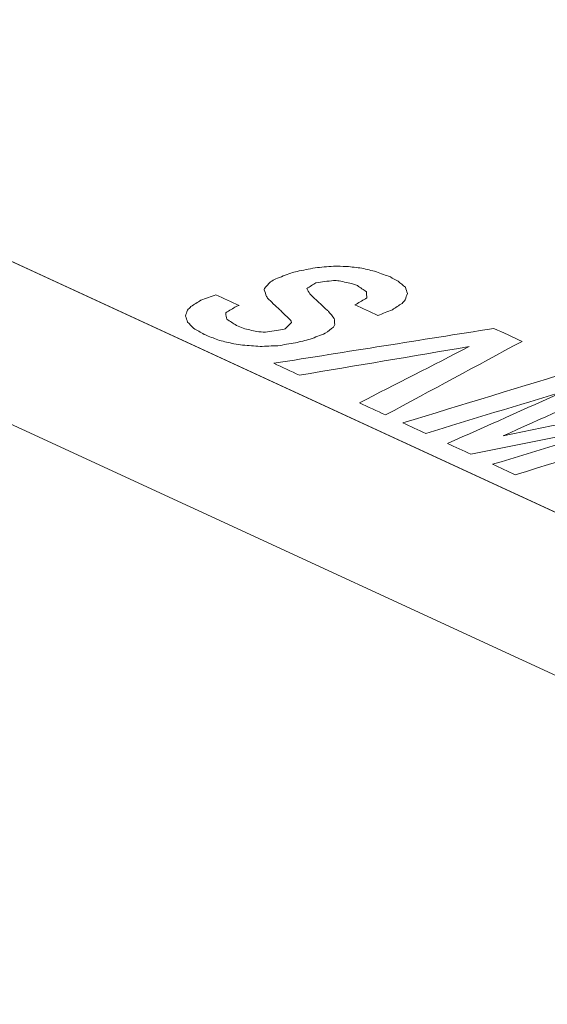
# Model space of a CAD drawing. Header units: inches. Extents: x 513 to 854, y 267 to 501.
# Tile 36 of 214: x 651.65 to 656.46, y 298.29 to 307.25. Entities that reach past the tile are written whole.
import ezdxf

# ---------------------------------------------------------------- set-up
doc = ezdxf.new("R2010")
doc.units = ezdxf.units.IN
doc.header["$MEASUREMENT"] = 0
doc.layers.add('1', color=7, linetype='Continuous')

# ---------------------------------------------------------------- blocks, each defined once
blk = doc.blocks.new('block 4166')
at = {"layer": '1', "color": 18, "lineweight": 13, "true_color": 0x4c0000}
blk.add_lwpolyline([(686.8415, 288.7864), (622.5942, 318.4232)], dxfattribs=at)
blk = doc.blocks.new('block 4184')
at = {"layer": '1', "color": 18, "lineweight": 13, "true_color": 0x4c0000}
blk.add_lwpolyline([(686.8415, 288.7864), (622.5942, 318.4232)], dxfattribs=at)
blk = doc.blocks.new('block 6600')
at = {"layer": '1', "color": 155, "lineweight": 18, "true_color": 0x4c7299}
blk.add_lwpolyline([(686.8415, 288.7864), (622.5942, 318.4232)], dxfattribs=at)
blk = doc.blocks.new('block 6611')
at = {"layer": '1', "color": 155, "lineweight": 18, "true_color": 0x4c7299}
blk.add_lwpolyline([(686.8415, 287.3034), (622.5942, 316.9403)], dxfattribs=at)
blk = doc.blocks.new('block 6623')
at = {"layer": '1', "color": 18, "lineweight": 18, "true_color": 0x4c0000}
blk.add_lwpolyline([(684.4183, 289.9042), (678.3591, 292.6993), (666.2407, 298.2894), (642.0038, 309.4697), (629.8854, 315.0598), (623.8262, 317.8549), (623.0688, 318.2043), (622.6901, 318.379), (622.9416, 318.5294), (623.6514, 318.912), (623.7145, 319.3743), (623.106, 319.7846), (622.0327, 320.0073)], dxfattribs=at)
blk = doc.blocks.new('block 6838')
at = {"layer": '1', "color": 18, "lineweight": 13, "true_color": 0x4c0000}
blk.add_lwpolyline([(684.4183, 289.9042), (678.3591, 292.6993), (666.2407, 298.2894), (642.0038, 309.4697), (629.8854, 315.0598), (623.8262, 317.8549), (623.0688, 318.2043), (622.6901, 318.379), (622.9416, 318.5294), (623.6514, 318.912), (623.7145, 319.3743), (623.106, 319.7846), (622.0327, 320.0073)], dxfattribs=at)
blk = doc.blocks.new('block 6932')
at = {"layer": '1', "color": 18, "lineweight": 18, "true_color": 0x4c0000}
blk.add_open_spline([(655.9599, 303.2037), (656.3798, 303.332), (656.7998, 303.4603), (657.2198, 303.5886), (656.7338, 303.4907), (656.2479, 303.3929), (655.762, 303.295), (655.6909, 303.3278), (655.6198, 303.3606), (655.5486, 303.3934), (655.9039, 303.5515), (656.2592, 303.7097), (656.6144, 303.8679), (656.1906, 303.7413), (655.7707, 303.613), (655.3507, 303.4847), (655.2815, 303.5166), (655.2123, 303.5485), (655.1431, 303.5804), (655.6834, 303.7455), (656.2236, 303.9106), (656.7638, 304.0756), (656.8721, 304.0257), (656.9804, 303.9757), (657.0886, 303.9258), (656.7442, 303.7714), (656.3997, 303.6171), (656.0553, 303.4627), (656.5272, 303.5583), (656.9972, 303.6547), (657.4672, 303.7512), (657.5736, 303.7021), (657.6799, 303.653), (657.7862, 303.604), (657.246, 303.4389), (656.7058, 303.2739), (656.1655, 303.1088), (656.097, 303.1404), (656.0284, 303.1721), (655.9599, 303.2037)], degree=3, knots=[0, 0, 0, 0, 1, 1, 1, 2, 2, 2, 3, 3, 3, 4, 4, 4, 5, 5, 5, 6, 6, 6, 7, 7, 7, 8, 8, 8, 9, 9, 9, 10, 10, 10, 11, 11, 11, 12, 12, 12, 13, 13, 13, 13], dxfattribs=at)
blk = doc.blocks.new('block 6937')
at = {"layer": '1', "color": 18, "lineweight": 18, "true_color": 0x4c0000}
blk.add_open_spline([(653.6523, 304.6502), (653.6434, 304.647), (653.6345, 304.6438), (653.6256, 304.6406), (653.5948, 304.6218), (653.564, 304.6031), (653.5332, 304.5844), (653.5323, 304.5826), (653.5313, 304.5808), (653.5304, 304.5791), (653.5334, 304.5608), (653.5365, 304.5426), (653.5395, 304.5244), (653.5687, 304.5058), (653.5979, 304.4872), (653.6271, 304.4686), (653.6479, 304.4597), (653.6687, 304.4509), (653.6896, 304.442), (653.7305, 304.4319), (653.7714, 304.4218), (653.8123, 304.4117), (653.8385, 304.4099), (653.8646, 304.4081), (653.8908, 304.4063), (653.9437, 304.4141), (653.9966, 304.4219), (654.0495, 304.4297), (654.0571, 304.432), (654.0647, 304.4343), (654.0724, 304.4366), (654.0916, 304.4563), (654.1109, 304.476), (654.1302, 304.4956), (654.1267, 304.5024), (654.1231, 304.5092), (654.1196, 304.5159), (654.0986, 304.5365), (654.0777, 304.5572), (654.0568, 304.5778), (654.0333, 304.5996), (654.0098, 304.6214), (653.9863, 304.6432), (653.9784, 304.6506), (653.9703, 304.658), (653.9622, 304.6653), (653.9452, 304.6827), (653.9281, 304.7001), (653.9111, 304.7175), (653.9078, 304.7219), (653.9046, 304.7263), (653.9013, 304.7307), (653.8945, 304.7507), (653.8876, 304.7707), (653.8808, 304.7908), (653.8814, 304.7949), (653.8819, 304.799), (653.8825, 304.8031), (653.9009, 304.8239), (653.9192, 304.8447), (653.9376, 304.8656), (653.9534, 304.8743), (653.9693, 304.8831), (653.9851, 304.8919), (654.0312, 304.9094), (654.0774, 304.927), (654.1235, 304.9445), (654.1422, 304.9497), (654.161, 304.955), (654.1797, 304.9602), (654.2342, 304.971), (654.2887, 304.9817), (654.3431, 304.9924), (654.3993, 304.9973), (654.4554, 305.0022), (654.5115, 305.007), (654.551, 305.0063), (654.5906, 305.0057), (654.6301, 305.005), (654.6767, 304.9996), (654.7234, 304.9942), (654.77, 304.9888), (654.8138, 304.9781), (654.8576, 304.9674), (654.9014, 304.9567), (654.944, 304.9407), (654.9865, 304.9248), (655.0291, 304.9088), (655.0525, 304.8958), (655.0759, 304.8828), (655.0993, 304.8698), (655.1215, 304.8515), (655.1437, 304.8332), (655.1658, 304.815), (655.1717, 304.7961), (655.1776, 304.7773), (655.1835, 304.7585), (655.1773, 304.7394), (655.1711, 304.7203), (655.1649, 304.7012), (655.1551, 304.6903), (655.1453, 304.6795), (655.1356, 304.6686), (655.106, 304.6493), (655.0765, 304.63), (655.047, 304.6107), (655.0034, 304.5934), (654.9599, 304.5762), (654.9163, 304.5589), (654.8465, 304.5911), (654.7767, 304.6234), (654.7068, 304.6556), (654.711, 304.6573), (654.7151, 304.6591), (654.7193, 304.6608), (654.751, 304.6799), (654.7827, 304.6989), (654.8144, 304.7179), (654.814, 304.7379), (654.8125, 304.7561), (654.8111, 304.7744), (654.7835, 304.793), (654.7559, 304.8116), (654.7283, 304.8301), (654.7165, 304.8349), (654.7047, 304.8396), (654.6928, 304.8443), (654.6494, 304.8541), (654.6059, 304.8639), (654.5624, 304.8737), (654.5455, 304.875), (654.5286, 304.8762), (654.5117, 304.8774), (654.4584, 304.8705), (654.4052, 304.8635), (654.352, 304.8566), (654.3241, 304.8387), (654.2961, 304.8209), (654.2682, 304.803), (654.2773, 304.7871), (654.2864, 304.7712), (654.2955, 304.7553), (654.3485, 304.7038), (654.4026, 304.654), (654.4566, 304.6042), (654.4598, 304.6012), (654.463, 304.5983), (654.4662, 304.5953), (654.4836, 304.5741), (654.501, 304.5529), (654.5184, 304.5317), (654.5199, 304.5135), (654.5213, 304.4952), (654.5228, 304.477), (654.5193, 304.4691), (654.5159, 304.4612), (654.5124, 304.4532), (654.4871, 304.4342), (654.4618, 304.4151), (654.4364, 304.3961), (654.391, 304.3783), (654.3455, 304.3605), (654.3, 304.3426), (654.2548, 304.3313), (654.2096, 304.3199), (654.1644, 304.3086), (654.1112, 304.3002), (654.058, 304.2918), (654.0048, 304.2834), (653.9509, 304.2812), (653.897, 304.2789), (653.8431, 304.2767), (653.7901, 304.2807), (653.7372, 304.2846), (653.6842, 304.2886), (653.6577, 304.2928), (653.6312, 304.2969), (653.6047, 304.3011), (653.5606, 304.3112), (653.5164, 304.3213), (653.4723, 304.3314), (653.4339, 304.3462), (653.3955, 304.361), (653.3571, 304.3758), (653.3494, 304.3793), (653.3417, 304.3829), (653.334, 304.3864), (653.3016, 304.405), (653.2693, 304.4236), (653.2369, 304.4422), (653.2188, 304.4608), (653.2008, 304.4793), (653.1827, 304.4979), (653.1765, 304.5161), (653.1703, 304.5344), (653.1641, 304.5526), (653.1697, 304.5705), (653.1753, 304.5885), (653.1808, 304.6064), (653.1916, 304.6175), (653.2024, 304.6287), (653.2131, 304.6398), (653.2433, 304.6588), (653.2734, 304.6779), (653.3035, 304.6969), (653.3493, 304.7139), (653.3951, 304.7308), (653.4409, 304.7477), (653.5114, 304.7152), (653.5818, 304.6827), (653.6523, 304.6502)], degree=3, knots=[0, 0, 0, 0, 1, 1, 1, 2, 2, 2, 3, 3, 3, 4, 4, 4, 5, 5, 5, 6, 6, 6, 7, 7, 7, 8, 8, 8, 9, 9, 9, 10, 10, 10, 11, 11, 11, 12, 12, 12, 13, 13, 13, 14, 14, 14, 15, 15, 15, 16, 16, 16, 17, 17, 17, 18, 18, 18, 19, 19, 19, 20, 20, 20, 21, 21, 21, 22, 22, 22, 23, 23, 23, 24, 24, 24, 25, 25, 25, 26, 26, 26, 27, 27, 27, 28, 28, 28, 29, 29, 29, 30, 30, 30, 31, 31, 31, 32, 32, 32, 33, 33, 33, 34, 34, 34, 35, 35, 35, 36, 36, 36, 37, 37, 37, 38, 38, 38, 39, 39, 39, 40, 40, 40, 41, 41, 41, 42, 42, 42, 43, 43, 43, 44, 44, 44, 45, 45, 45, 46, 46, 46, 47, 47, 47, 48, 48, 48, 49, 49, 49, 50, 50, 50, 51, 51, 51, 52, 52, 52, 53, 53, 53, 54, 54, 54, 55, 55, 55, 56, 56, 56, 57, 57, 57, 58, 58, 58, 59, 59, 59, 60, 60, 60, 61, 61, 61, 62, 62, 62, 63, 63, 63, 64, 64, 64, 65, 65, 65, 66, 66, 66, 67, 67, 67, 68, 68, 68, 69, 69, 69, 70, 70, 70, 70], dxfattribs=at)
blk = doc.blocks.new('block 6938')
at = {"layer": '1', "color": 18, "lineweight": 18, "true_color": 0x4c0000}
blk.add_open_spline([(655.972, 304.4409), (656.0573, 304.4016), (656.1425, 304.3622), (656.2277, 304.3229), (655.8136, 304.0997), (655.3996, 303.8764), (654.9855, 303.6531), (654.9061, 303.6898), (654.8267, 303.7264), (654.7472, 303.7631), (655.0803, 303.9337), (655.4134, 304.1043), (655.7465, 304.2749), (655.2315, 304.1882), (654.7165, 304.1015), (654.2014, 304.0148), (654.1233, 304.0509), (654.0451, 304.0869), (653.967, 304.123), (654.6353, 304.2289), (655.3037, 304.3349), (655.972, 304.4409)], degree=3, knots=[0, 0, 0, 0, 1, 1, 1, 2, 2, 2, 3, 3, 3, 4, 4, 4, 5, 5, 5, 6, 6, 6, 7, 7, 7, 7], dxfattribs=at)
blk = doc.blocks.new('block 6953')
at = {"layer": '1', "color": 18, "lineweight": 13, "true_color": 0x4c0000}
blk.add_open_spline([(655.972, 304.4409), (656.0573, 304.4016), (656.1425, 304.3622), (656.2277, 304.3229), (655.8136, 304.0997), (655.3996, 303.8764), (654.9855, 303.6531), (654.9061, 303.6898), (654.8267, 303.7264), (654.7472, 303.7631), (655.0803, 303.9337), (655.4134, 304.1043), (655.7465, 304.2749), (655.2315, 304.1882), (654.7165, 304.1015), (654.2014, 304.0148), (654.1233, 304.0509), (654.0451, 304.0869), (653.967, 304.123), (654.6353, 304.2289), (655.3037, 304.3349), (655.972, 304.4409)], degree=3, knots=[0, 0, 0, 0, 1, 1, 1, 2, 2, 2, 3, 3, 3, 4, 4, 4, 5, 5, 5, 6, 6, 6, 7, 7, 7, 7], dxfattribs=at)
blk = doc.blocks.new('block 6977')
at = {"layer": '1', "color": 18, "lineweight": 13, "true_color": 0x4c0000}
blk.add_open_spline([(653.6523, 304.6502), (653.6434, 304.647), (653.6345, 304.6438), (653.6256, 304.6406), (653.5948, 304.6218), (653.564, 304.6031), (653.5332, 304.5844), (653.5323, 304.5826), (653.5313, 304.5808), (653.5304, 304.5791), (653.5334, 304.5608), (653.5365, 304.5426), (653.5395, 304.5244), (653.5687, 304.5058), (653.5979, 304.4872), (653.6271, 304.4686), (653.6479, 304.4597), (653.6687, 304.4509), (653.6896, 304.442), (653.7305, 304.4319), (653.7714, 304.4218), (653.8123, 304.4117), (653.8385, 304.4099), (653.8646, 304.4081), (653.8908, 304.4063), (653.9437, 304.4141), (653.9966, 304.4219), (654.0495, 304.4297), (654.0571, 304.432), (654.0647, 304.4343), (654.0724, 304.4366), (654.0916, 304.4563), (654.1109, 304.476), (654.1302, 304.4956), (654.1267, 304.5024), (654.1231, 304.5092), (654.1196, 304.5159), (654.0986, 304.5365), (654.0777, 304.5572), (654.0568, 304.5778), (654.0333, 304.5996), (654.0098, 304.6214), (653.9863, 304.6432), (653.9784, 304.6506), (653.9703, 304.658), (653.9622, 304.6653), (653.9452, 304.6827), (653.9281, 304.7001), (653.9111, 304.7175), (653.9078, 304.7219), (653.9046, 304.7263), (653.9013, 304.7307), (653.8945, 304.7507), (653.8876, 304.7707), (653.8808, 304.7908), (653.8814, 304.7949), (653.8819, 304.799), (653.8825, 304.8031), (653.9009, 304.8239), (653.9192, 304.8447), (653.9376, 304.8656), (653.9534, 304.8743), (653.9693, 304.8831), (653.9851, 304.8919), (654.0312, 304.9094), (654.0774, 304.927), (654.1235, 304.9445), (654.1422, 304.9497), (654.161, 304.955), (654.1797, 304.9602), (654.2342, 304.971), (654.2887, 304.9817), (654.3431, 304.9924), (654.3993, 304.9973), (654.4554, 305.0022), (654.5115, 305.007), (654.551, 305.0063), (654.5906, 305.0057), (654.6301, 305.005), (654.6767, 304.9996), (654.7234, 304.9942), (654.77, 304.9888), (654.8138, 304.9781), (654.8576, 304.9674), (654.9014, 304.9567), (654.944, 304.9407), (654.9865, 304.9248), (655.0291, 304.9088), (655.0525, 304.8958), (655.0759, 304.8828), (655.0993, 304.8698), (655.1215, 304.8515), (655.1437, 304.8332), (655.1658, 304.815), (655.1717, 304.7961), (655.1776, 304.7773), (655.1835, 304.7585), (655.1773, 304.7394), (655.1711, 304.7203), (655.1649, 304.7012), (655.1551, 304.6903), (655.1453, 304.6795), (655.1356, 304.6686), (655.106, 304.6493), (655.0765, 304.63), (655.047, 304.6107), (655.0034, 304.5934), (654.9599, 304.5762), (654.9163, 304.5589), (654.8465, 304.5911), (654.7767, 304.6234), (654.7068, 304.6556), (654.711, 304.6573), (654.7151, 304.6591), (654.7193, 304.6608), (654.751, 304.6799), (654.7827, 304.6989), (654.8144, 304.7179), (654.814, 304.7379), (654.8125, 304.7561), (654.8111, 304.7744), (654.7835, 304.793), (654.7559, 304.8116), (654.7283, 304.8301), (654.7165, 304.8349), (654.7047, 304.8396), (654.6928, 304.8443), (654.6494, 304.8541), (654.6059, 304.8639), (654.5624, 304.8737), (654.5455, 304.875), (654.5286, 304.8762), (654.5117, 304.8774), (654.4584, 304.8705), (654.4052, 304.8635), (654.352, 304.8566), (654.3241, 304.8387), (654.2961, 304.8209), (654.2682, 304.803), (654.2773, 304.7871), (654.2864, 304.7712), (654.2955, 304.7553), (654.3485, 304.7038), (654.4026, 304.654), (654.4566, 304.6042), (654.4598, 304.6012), (654.463, 304.5983), (654.4662, 304.5953), (654.4836, 304.5741), (654.501, 304.5529), (654.5184, 304.5317), (654.5199, 304.5135), (654.5213, 304.4952), (654.5228, 304.477), (654.5193, 304.4691), (654.5159, 304.4612), (654.5124, 304.4532), (654.4871, 304.4342), (654.4618, 304.4151), (654.4364, 304.3961), (654.391, 304.3783), (654.3455, 304.3605), (654.3, 304.3426), (654.2548, 304.3313), (654.2096, 304.3199), (654.1644, 304.3086), (654.1112, 304.3002), (654.058, 304.2918), (654.0048, 304.2834), (653.9509, 304.2812), (653.897, 304.2789), (653.8431, 304.2767), (653.7901, 304.2807), (653.7372, 304.2846), (653.6842, 304.2886), (653.6577, 304.2928), (653.6312, 304.2969), (653.6047, 304.3011), (653.5606, 304.3112), (653.5164, 304.3213), (653.4723, 304.3314), (653.4339, 304.3462), (653.3955, 304.361), (653.3571, 304.3758), (653.3494, 304.3793), (653.3417, 304.3829), (653.334, 304.3864), (653.3016, 304.405), (653.2693, 304.4236), (653.2369, 304.4422), (653.2188, 304.4608), (653.2008, 304.4793), (653.1827, 304.4979), (653.1765, 304.5161), (653.1703, 304.5344), (653.1641, 304.5526), (653.1697, 304.5705), (653.1753, 304.5885), (653.1808, 304.6064), (653.1916, 304.6175), (653.2024, 304.6287), (653.2131, 304.6398), (653.2433, 304.6588), (653.2734, 304.6779), (653.3035, 304.6969), (653.3493, 304.7139), (653.3951, 304.7308), (653.4409, 304.7477), (653.5114, 304.7152), (653.5818, 304.6827), (653.6523, 304.6502)], degree=3, knots=[0, 0, 0, 0, 1, 1, 1, 2, 2, 2, 3, 3, 3, 4, 4, 4, 5, 5, 5, 6, 6, 6, 7, 7, 7, 8, 8, 8, 9, 9, 9, 10, 10, 10, 11, 11, 11, 12, 12, 12, 13, 13, 13, 14, 14, 14, 15, 15, 15, 16, 16, 16, 17, 17, 17, 18, 18, 18, 19, 19, 19, 20, 20, 20, 21, 21, 21, 22, 22, 22, 23, 23, 23, 24, 24, 24, 25, 25, 25, 26, 26, 26, 27, 27, 27, 28, 28, 28, 29, 29, 29, 30, 30, 30, 31, 31, 31, 32, 32, 32, 33, 33, 33, 34, 34, 34, 35, 35, 35, 36, 36, 36, 37, 37, 37, 38, 38, 38, 39, 39, 39, 40, 40, 40, 41, 41, 41, 42, 42, 42, 43, 43, 43, 44, 44, 44, 45, 45, 45, 46, 46, 46, 47, 47, 47, 48, 48, 48, 49, 49, 49, 50, 50, 50, 51, 51, 51, 52, 52, 52, 53, 53, 53, 54, 54, 54, 55, 55, 55, 56, 56, 56, 57, 57, 57, 58, 58, 58, 59, 59, 59, 60, 60, 60, 61, 61, 61, 62, 62, 62, 63, 63, 63, 64, 64, 64, 65, 65, 65, 66, 66, 66, 67, 67, 67, 68, 68, 68, 69, 69, 69, 70, 70, 70, 70], dxfattribs=at)
blk = doc.blocks.new('block 6980')
at = {"layer": '1', "color": 18, "lineweight": 13, "true_color": 0x4c0000}
blk.add_open_spline([(655.9599, 303.2037), (656.3798, 303.332), (656.7998, 303.4603), (657.2198, 303.5886), (656.7338, 303.4907), (656.2479, 303.3929), (655.762, 303.295), (655.6909, 303.3278), (655.6198, 303.3606), (655.5486, 303.3934), (655.9039, 303.5515), (656.2592, 303.7097), (656.6144, 303.8679), (656.1906, 303.7413), (655.7707, 303.613), (655.3507, 303.4847), (655.2815, 303.5166), (655.2123, 303.5485), (655.1431, 303.5804), (655.6834, 303.7455), (656.2236, 303.9106), (656.7638, 304.0756), (656.8721, 304.0257), (656.9804, 303.9757), (657.0886, 303.9258), (656.7442, 303.7714), (656.3997, 303.6171), (656.0553, 303.4627), (656.5272, 303.5583), (656.9972, 303.6547), (657.4672, 303.7512), (657.5736, 303.7021), (657.6799, 303.653), (657.7862, 303.604), (657.246, 303.4389), (656.7058, 303.2739), (656.1655, 303.1088), (656.097, 303.1404), (656.0284, 303.1721), (655.9599, 303.2037)], degree=3, knots=[0, 0, 0, 0, 1, 1, 1, 2, 2, 2, 3, 3, 3, 4, 4, 4, 5, 5, 5, 6, 6, 6, 7, 7, 7, 8, 8, 8, 9, 9, 9, 10, 10, 10, 11, 11, 11, 12, 12, 12, 13, 13, 13, 13], dxfattribs=at)

msp = doc.modelspace()

# ---------------------------------------------------------------- block references
at = {"layer": '1'}
for name in ['block 6623', 'block 6838', 'block 4166', 'block 4184', 'block 6600', 'block 6611', 'block 6937', 'block 6977', 'block 6938', 'block 6953', 'block 6932', 'block 6980']:
    msp.add_blockref(name, (0, 0), dxfattribs=at)

doc.saveas('drawing.dxf')
